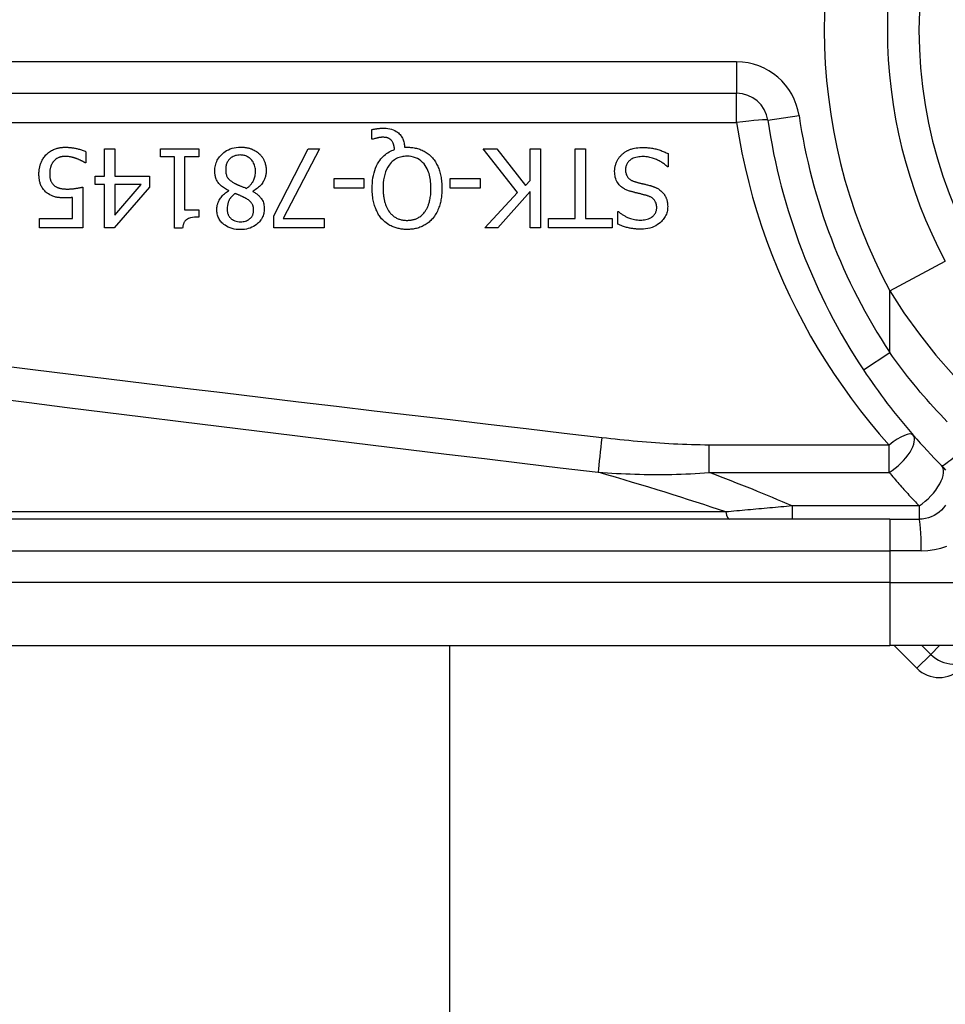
# Model space of a CAD drawing. Header units: inches. Extents: x 3.3 to 80.3, y 4.6 to 43.1.
# Tile 10 of 80: x 3.832 to 4.409, y 16.609 to 17.223. Entities that reach past the tile are written whole.
import ezdxf

# ---------------------------------------------------------------- set-up
doc = ezdxf.new("R2010")
doc.units = ezdxf.units.IN
doc.header["$MEASUREMENT"] = 0
doc.layers.add('Visible Edges(ANSI)', color=7, linetype='Continuous', lineweight=25)
doc.layers.add('Visible Tangent Edges(ANSI)', color=7, linetype='Continuous', lineweight=25)

msp = doc.modelspace()

# ---------------------------------------------------------------- linework, layer by layer
at = {"layer": 'Visible Edges(ANSI)'}
for p, q in [((3.62696, 17.17753), (4.27894, 17.17753)), ((4.0514, 17.14895), (4.0514, 17.1549)), ((4.05228, 17.14895), (4.0514, 17.14895)), ((3.87298, 17.1411), (3.87298, 17.13412)), ((3.88462, 17.14285), (3.89096, 17.14285)), ((3.88462, 17.12594), (3.88462, 17.14285)), ((3.89096, 17.14285), (3.89096, 17.12594)), ((3.91948, 17.13783), (3.91948, 17.14285)), ((3.91948, 17.14285), (3.94349, 17.14285)), ((3.94349, 17.14285), (3.94349, 17.13783)), ((3.99031, 17.10102), (4.0116, 17.14285)), ((4.01862, 17.14285), (3.99613, 17.09942)), ((4.0116, 17.14285), (4.01862, 17.14285)), ((4.07182, 17.14389), (4.07334, 17.14389)), ((4.14233, 17.11561), (4.12076, 17.14285)), ((4.12076, 17.14285), (4.12925, 17.14285)), ((4.12925, 17.14285), (4.14724, 17.11996)), ((4.15011, 17.14285), (4.15665, 17.14285)), ((4.15011, 17.12319), (4.15011, 17.14285)), ((4.15665, 17.14285), (4.15665, 17.09364)), ((4.17814, 17.09946), (4.17814, 17.14285)), ((4.17814, 17.14285), (4.18468, 17.14285)), ((4.18468, 17.14285), (4.18468, 17.09946)), ((3.87298, 17.13412), (3.8725, 17.13412)), ((3.92821, 17.13783), (3.91948, 17.13783)), ((3.92821, 17.09348), (3.92821, 17.13783)), ((3.93455, 17.13783), (3.93455, 17.10485)), ((3.94349, 17.13783), (3.93455, 17.13783)), ((4.23629, 17.1399), (4.23629, 17.13169)), ((4.23629, 17.13169), (4.23581, 17.13169)), ((3.87876, 17.12064), (3.87876, 17.12594)), ((3.87876, 17.12594), (3.88462, 17.12594)), ((3.89096, 17.12594), (3.9127, 17.12594)), ((3.9127, 17.12594), (3.9127, 17.119)), ((4.02775, 17.11833), (4.02775, 17.12431)), ((4.02775, 17.12431), (4.04638, 17.12431)), ((4.04638, 17.12431), (4.04638, 17.11833)), ((4.10022, 17.11833), (4.10022, 17.12431)), ((4.10022, 17.12431), (4.11884, 17.12431)), ((4.11884, 17.12431), (4.11884, 17.11833)), ((4.14724, 17.11996), (4.15011, 17.12319)), ((3.87094, 17.119), (3.87094, 17.09364)), ((3.88462, 17.12064), (3.87876, 17.12064)), ((3.88462, 17.09364), (3.88462, 17.12064)), ((3.9127, 17.119), (3.89069, 17.09364)), ((3.89096, 17.12064), (3.89096, 17.10142)), ((3.89096, 17.10142), (3.90751, 17.12064)), ((3.90751, 17.12064), (3.89096, 17.12064)), ((3.96211, 17.11665), (3.96211, 17.11685)), ((3.97711, 17.11657), (3.97711, 17.11637)), ((4.04638, 17.11833), (4.02775, 17.11833)), ((4.11884, 17.11833), (4.10022, 17.11833)), ((4.12195, 17.09364), (4.14233, 17.11561)), ((4.15011, 17.11625), (4.12993, 17.09364)), ((4.15011, 17.09364), (4.15011, 17.11625)), ((3.8646, 17.09942), (3.8646, 17.11254)), ((3.93455, 17.10485), (3.94349, 17.10485)), ((3.94349, 17.10485), (3.94349, 17.10034)), ((4.20474, 17.09595), (4.20474, 17.10377)), ((4.20474, 17.10377), (4.20522, 17.10377)), ((3.84395, 17.09364), (3.84395, 17.09942)), ((3.84395, 17.09942), (3.8646, 17.09942)), ((3.99031, 17.09364), (3.99031, 17.10102)), ((3.99613, 17.09942), (4.02153, 17.09942)), ((4.02153, 17.09942), (4.02153, 17.09364)), ((4.16163, 17.09364), (4.16163, 17.09946)), ((4.16163, 17.09946), (4.17814, 17.09946)), ((4.18468, 17.09946), (4.2012, 17.09946)), ((4.2012, 17.09946), (4.2012, 17.09364)), ((3.87094, 17.09364), (3.84395, 17.09364)), ((3.89069, 17.09364), (3.88462, 17.09364)), ((3.93332, 17.09348), (3.92821, 17.09348)), ((4.02153, 17.09364), (3.99031, 17.09364)), ((4.12993, 17.09364), (4.12195, 17.09364)), ((4.15665, 17.09364), (4.15011, 17.09364)), ((4.2012, 17.09364), (4.16163, 17.09364)), ((4.37444, 16.91177), (3.72538, 16.91177)), ((4.37444, 16.91177), (4.39287, 16.91177)), ((3.72538, 16.83303), (4.37444, 16.83303)), ((4.09985, 16.83303), (4.09985, 13.78529)), ((4.6117, 16.83303), (4.37444, 16.83303)), ((4.37716, 16.83303), (4.3914, 16.81879))]:
    msp.add_line(p, q, dxfattribs=at)
at = {"layer": 'Visible Edges(ANSI)', "flags": 128}
for points in [[(4.0514, 17.1549), (4.0518, 17.15499), (4.0522, 17.15508), (4.05258, 17.15516), (4.05296, 17.15523), (4.05333, 17.1553), (4.05369, 17.15536), (4.05404, 17.15542), (4.05437, 17.15547), (4.0547, 17.15552), (4.055, 17.15556), (4.0553, 17.15559), (4.05559, 17.15562), (4.05587, 17.15565), (4.05616, 17.15568), (4.05645, 17.15571), (4.05674, 17.15573), (4.05703, 17.15575), (4.05732, 17.15577), (4.05761, 17.15578), (4.0579, 17.15579), (4.05819, 17.1558), (4.05848, 17.15581), (4.05877, 17.15581), (4.05906, 17.15581)], [(4.05906, 17.15581), (4.06023, 17.15578), (4.06139, 17.15567), (4.06254, 17.15547), (4.06366, 17.15518), (4.06476, 17.15479), (4.06576, 17.15432), (4.06663, 17.15381), (4.06737, 17.15329), (4.06799, 17.15278), (4.0685, 17.1523), (4.06895, 17.15181), (4.06937, 17.15131), (4.06975, 17.15078), (4.07009, 17.15022), (4.07041, 17.14965), (4.07069, 17.14905), (4.07093, 17.14843), (4.07115, 17.14781), (4.07133, 17.14717), (4.07148, 17.14652), (4.07161, 17.14587), (4.0717, 17.14521), (4.07177, 17.14455), (4.07182, 17.14389)], [(4.05798, 17.15011), (4.05782, 17.15011), (4.05765, 17.1501), (4.05748, 17.1501), (4.0573, 17.15008), (4.05713, 17.15007), (4.05696, 17.15005), (4.05678, 17.15004), (4.05661, 17.15001), (4.05644, 17.14999), (4.05626, 17.14996), (4.05609, 17.14994), (4.05592, 17.14991), (4.05575, 17.14988), (4.05558, 17.14984), (4.05541, 17.14981), (4.05524, 17.14977), (4.05507, 17.14974), (4.05491, 17.1497), (4.05469, 17.14965), (4.05431, 17.14956), (4.05383, 17.14944), (4.05329, 17.14929), (4.05276, 17.14912), (4.05228, 17.14895)], [(4.06365, 17.14812), (4.06349, 17.14829), (4.06333, 17.14845), (4.06316, 17.1486), (4.06299, 17.14875), (4.06281, 17.14889), (4.06263, 17.14903), (4.06244, 17.14915), (4.06224, 17.14927), (4.06204, 17.14938), (4.06184, 17.14948), (4.06162, 17.14957), (4.0614, 17.14966), (4.06117, 17.14974), (4.06092, 17.14981), (4.06067, 17.14987), (4.06039, 17.14992), (4.0601, 17.14997), (4.0598, 17.15001), (4.0595, 17.15005), (4.05919, 17.15007), (4.05889, 17.15009), (4.05858, 17.1501), (4.05828, 17.15011), (4.05798, 17.15011)], [(4.06552, 17.14249), (4.0655, 17.1427), (4.06548, 17.1429), (4.06546, 17.14311), (4.06543, 17.14332), (4.0654, 17.14352), (4.06537, 17.14373), (4.06534, 17.14393), (4.0653, 17.14414), (4.06526, 17.14434), (4.06522, 17.14454), (4.06517, 17.14475), (4.06513, 17.14495), (4.06508, 17.14515), (4.06502, 17.14535), (4.06496, 17.14555), (4.0649, 17.14575), (4.06483, 17.14596), (4.06474, 17.14622), (4.06462, 17.14651), (4.06448, 17.14683), (4.06431, 17.14717), (4.06411, 17.1475), (4.06389, 17.14782), (4.06365, 17.14812)], [(3.84801, 17.13906), (3.84853, 17.13959), (3.84907, 17.14009), (3.84964, 17.14055), (3.85023, 17.14099), (3.85084, 17.14139), (3.85148, 17.14177), (3.85213, 17.14211), (3.85279, 17.14243), (3.85342, 17.14269), (3.85402, 17.14292), (3.85458, 17.1431), (3.8551, 17.14325), (3.85558, 17.14338), (3.856, 17.14347), (3.85641, 17.14356), (3.85681, 17.14363), (3.85722, 17.14369), (3.85763, 17.14375), (3.85804, 17.14379), (3.85845, 17.14383), (3.85886, 17.14385), (3.85927, 17.14387), (3.85968, 17.14389), (3.8601, 17.14389)], [(3.8601, 17.14389), (3.86062, 17.14388), (3.86114, 17.14387), (3.86166, 17.14385), (3.86219, 17.14382), (3.86271, 17.14378), (3.86322, 17.14373), (3.86374, 17.14368), (3.86426, 17.14361), (3.86477, 17.14354), (3.86529, 17.14346), (3.8658, 17.14337), (3.86632, 17.14327), (3.86683, 17.14316), (3.86734, 17.14304), (3.86787, 17.14291), (3.86841, 17.14277), (3.86897, 17.14262), (3.86953, 17.14245), (3.87011, 17.14226), (3.87068, 17.14206), (3.87126, 17.14185), (3.87184, 17.14162), (3.87241, 17.14137), (3.87298, 17.1411)], [(3.95338, 17.12913), (3.9534, 17.13), (3.95347, 17.13085), (3.95358, 17.1317), (3.95375, 17.13254), (3.95396, 17.13337), (3.95423, 17.13419), (3.95455, 17.13499), (3.95493, 17.13577), (3.95535, 17.13652), (3.95581, 17.13724), (3.95632, 17.13793), (3.95687, 17.13859), (3.95747, 17.13922), (3.95814, 17.13986), (3.95891, 17.14052), (3.95979, 17.14117), (3.96077, 17.14179), (3.96185, 17.14236), (3.96304, 17.14287), (3.96427, 17.14328), (3.96553, 17.14359), (3.96681, 17.14381), (3.96811, 17.14393), (3.96941, 17.14397)], [(3.96941, 17.14397), (3.96985, 17.14396), (3.97029, 17.14395), (3.97073, 17.14393), (3.97116, 17.1439), (3.9716, 17.14387), (3.97204, 17.14382), (3.97247, 17.14376), (3.9729, 17.1437), (3.97333, 17.14362), (3.97376, 17.14354), (3.97419, 17.14344), (3.97461, 17.14333), (3.97503, 17.14322), (3.97545, 17.14309), (3.97587, 17.14295), (3.97629, 17.1428), (3.97679, 17.1426), (3.97736, 17.14235), (3.97798, 17.14205), (3.97865, 17.14168), (3.97933, 17.14125), (3.97999, 17.14079), (3.98062, 17.14028), (3.98121, 17.13974)], [(4.05156, 17.11829), (4.05159, 17.11989), (4.05168, 17.1215), (4.05182, 17.12311), (4.05204, 17.12471), (4.05233, 17.1263), (4.05271, 17.12787), (4.05317, 17.12941), (4.05372, 17.13091), (4.05434, 17.13231), (4.05499, 17.13357), (4.05568, 17.13471), (4.05637, 17.13572), (4.05707, 17.13662), (4.05775, 17.13741), (4.0584, 17.1381), (4.05908, 17.13875), (4.05979, 17.13936), (4.06053, 17.13993), (4.06131, 17.14046), (4.06211, 17.14095), (4.06293, 17.1414), (4.06377, 17.14181), (4.06464, 17.14217), (4.06552, 17.14249)], [(4.07334, 17.14389), (4.07408, 17.14388), (4.07482, 17.14385), (4.07556, 17.1438), (4.0763, 17.14373), (4.07703, 17.14364), (4.07776, 17.14352), (4.07848, 17.14339), (4.0792, 17.14322), (4.07991, 17.14304), (4.08062, 17.14283), (4.08132, 17.14259), (4.08201, 17.14233), (4.0827, 17.14203), (4.08337, 17.14172), (4.08403, 17.14138), (4.08468, 17.14101), (4.08531, 17.14061), (4.08592, 17.14019), (4.08652, 17.13975), (4.0871, 17.13928), (4.08766, 17.13879), (4.08819, 17.13828), (4.08871, 17.13774), (4.08921, 17.13719)], [(4.2073, 17.13926), (4.2076, 17.13953), (4.2079, 17.13979), (4.20821, 17.14004), (4.20852, 17.14029), (4.20884, 17.14052), (4.20917, 17.14075), (4.2095, 17.14097), (4.20983, 17.14118), (4.21017, 17.14138), (4.21051, 17.14158), (4.21086, 17.14177), (4.21122, 17.14195), (4.21158, 17.14212), (4.21194, 17.14228), (4.21231, 17.14244), (4.21268, 17.14259), (4.21313, 17.14275), (4.2137, 17.14294), (4.2144, 17.14313), (4.21524, 17.14331), (4.21622, 17.14347), (4.21736, 17.14361), (4.21866, 17.1437), (4.22014, 17.14373)], [(4.22014, 17.14373), (4.22083, 17.14372), (4.22153, 17.14371), (4.22223, 17.14368), (4.22294, 17.14365), (4.22365, 17.1436), (4.22436, 17.14353), (4.22507, 17.14345), (4.22578, 17.14336), (4.22648, 17.14325), (4.22718, 17.14312), (4.22787, 17.14297), (4.22854, 17.1428), (4.22921, 17.14262), (4.22987, 17.14242), (4.23053, 17.14221), (4.23118, 17.14199), (4.23183, 17.14176), (4.23248, 17.14152), (4.23313, 17.14128), (4.23377, 17.14102), (4.23441, 17.14076), (4.23504, 17.14048), (4.23567, 17.1402), (4.23629, 17.1399)], [(3.84367, 17.12722), (3.84367, 17.12771), (3.84369, 17.1282), (3.84372, 17.12868), (3.84376, 17.12917), (3.84381, 17.12965), (3.84387, 17.13013), (3.84395, 17.13061), (3.84403, 17.13109), (3.84413, 17.13156), (3.84425, 17.13203), (3.84437, 17.1325), (3.84452, 17.13297), (3.84467, 17.13343), (3.84484, 17.13389), (3.84503, 17.13437), (3.84524, 17.13486), (3.84548, 17.13536), (3.84574, 17.13588), (3.84604, 17.1364), (3.84636, 17.13693), (3.84672, 17.13747), (3.84711, 17.138), (3.84754, 17.13853), (3.84801, 17.13906)], [(3.85288, 17.1352), (3.85271, 17.13499), (3.85255, 17.13478), (3.85239, 17.13456), (3.85224, 17.13434), (3.8521, 17.13412), (3.85196, 17.13389), (3.85183, 17.13366), (3.8517, 17.13343), (3.85158, 17.13319), (3.85147, 17.13295), (3.85136, 17.13271), (3.85126, 17.13247), (3.85116, 17.13222), (3.85107, 17.13196), (3.85098, 17.1317), (3.85089, 17.1314), (3.8508, 17.13106), (3.85071, 17.13066), (3.85062, 17.13022), (3.85054, 17.12972), (3.85047, 17.12917), (3.85041, 17.12856), (3.85038, 17.1279), (3.85037, 17.12718)], [(3.85998, 17.13819), (3.85974, 17.13818), (3.8595, 17.13818), (3.85926, 17.13816), (3.85902, 17.13814), (3.85878, 17.13812), (3.85854, 17.13809), (3.85831, 17.13806), (3.85807, 17.13802), (3.85784, 17.13797), (3.85761, 17.13792), (3.85738, 17.13787), (3.85715, 17.13781), (3.85692, 17.13774), (3.85669, 17.13767), (3.85646, 17.1376), (3.85623, 17.13751), (3.856, 17.13742), (3.85567, 17.13729), (3.85527, 17.13709), (3.8548, 17.13683), (3.85429, 17.13649), (3.85379, 17.13609), (3.85332, 17.13566), (3.85288, 17.1352)], [(3.8672, 17.13675), (3.86699, 17.13682), (3.86679, 17.13689), (3.86659, 17.13696), (3.86638, 17.13703), (3.86617, 17.13709), (3.86597, 17.13716), (3.86576, 17.13722), (3.86555, 17.13729), (3.86534, 17.13735), (3.86513, 17.13741), (3.86492, 17.13747), (3.86471, 17.13753), (3.8645, 17.13759), (3.86429, 17.13764), (3.86408, 17.1377), (3.86387, 17.13775), (3.86367, 17.1378), (3.86343, 17.13785), (3.86309, 17.13792), (3.86267, 17.13799), (3.86214, 17.13807), (3.86152, 17.13813), (3.8608, 17.13817), (3.85998, 17.13819)], [(3.8725, 17.13412), (3.87239, 17.1342), (3.87228, 17.13428), (3.87215, 17.13436), (3.87201, 17.13445), (3.87186, 17.13455), (3.87171, 17.13464), (3.87154, 17.13474), (3.87136, 17.13484), (3.87118, 17.13495), (3.87098, 17.13506), (3.87078, 17.13517), (3.87056, 17.13528), (3.87033, 17.1354), (3.8701, 17.13551), (3.86985, 17.13563), (3.8696, 17.13575), (3.86933, 17.13587), (3.86906, 17.136), (3.86877, 17.13612), (3.86847, 17.13625), (3.86817, 17.13637), (3.86786, 17.1365), (3.86753, 17.13662), (3.8672, 17.13675)], [(3.96933, 17.13906), (3.96855, 17.13904), (3.96777, 17.13897), (3.967, 17.13884), (3.96625, 17.13866), (3.96551, 17.13841), (3.96481, 17.1381), (3.96419, 17.13776), (3.96364, 17.13739), (3.96315, 17.13701), (3.96273, 17.13663), (3.96235, 17.13624), (3.96201, 17.13583), (3.96169, 17.1354), (3.96141, 17.13495), (3.96116, 17.13448), (3.96093, 17.13399), (3.96074, 17.13349), (3.96057, 17.13297), (3.96044, 17.13245), (3.96033, 17.13192), (3.96025, 17.13139), (3.9602, 17.13085), (3.96017, 17.13031), (3.96016, 17.12977)], [(3.97878, 17.12877), (3.97876, 17.12956), (3.97869, 17.13034), (3.97858, 17.13112), (3.97841, 17.13188), (3.97819, 17.13263), (3.9779, 17.13337), (3.97758, 17.13406), (3.97721, 17.13469), (3.97683, 17.13526), (3.97643, 17.13577), (3.97602, 17.13623), (3.9756, 17.13664), (3.97517, 17.13703), (3.97472, 17.13738), (3.97425, 17.1377), (3.97376, 17.13799), (3.97325, 17.13825), (3.97271, 17.13847), (3.97217, 17.13866), (3.97161, 17.13881), (3.97105, 17.13892), (3.97048, 17.139), (3.96991, 17.13905), (3.96933, 17.13906)], [(3.98121, 17.13974), (3.98151, 17.13945), (3.98179, 17.13915), (3.98207, 17.13884), (3.98233, 17.13853), (3.98258, 17.13821), (3.98283, 17.13788), (3.98306, 17.13754), (3.98328, 17.1372), (3.98349, 17.13685), (3.98369, 17.13649), (3.98388, 17.13612), (3.98406, 17.13575), (3.98423, 17.13537), (3.98439, 17.13496), (3.98456, 17.13452), (3.98472, 17.13403), (3.98488, 17.13351), (3.98502, 17.13294), (3.98515, 17.13234), (3.98526, 17.13173), (3.98534, 17.13111), (3.9854, 17.1305), (3.98543, 17.12988), (3.98544, 17.12925)], [(4.0733, 17.13831), (4.07246, 17.13829), (4.07162, 17.13822), (4.07079, 17.13812), (4.06997, 17.13796), (4.06917, 17.13776), (4.06837, 17.13751), (4.06759, 17.1372), (4.06683, 17.13685), (4.0661, 17.13644), (4.06541, 17.13599), (4.06475, 17.1355), (4.06411, 17.13496), (4.0635, 17.13436), (4.06281, 17.13362), (4.06208, 17.13267), (4.06132, 17.13151), (4.06058, 17.1301), (4.05992, 17.12851), (4.0594, 17.12686), (4.059, 17.12518), (4.05872, 17.12347), (4.05852, 17.12175), (4.05842, 17.12001), (4.05838, 17.11829)], [(4.08825, 17.11829), (4.08824, 17.1193), (4.08821, 17.12033), (4.08814, 17.12136), (4.08805, 17.12239), (4.08793, 17.12342), (4.08777, 17.12444), (4.08757, 17.12546), (4.08734, 17.12646), (4.08706, 17.12745), (4.08674, 17.12841), (4.08637, 17.12939), (4.0859, 17.1304), (4.08535, 17.13143), (4.08469, 17.13246), (4.08391, 17.13349), (4.08301, 17.13447), (4.08202, 17.13537), (4.08095, 17.13616), (4.0798, 17.13683), (4.07858, 17.13738), (4.0773, 17.1378), (4.07598, 17.13809), (4.07465, 17.13825), (4.0733, 17.13831)], [(4.08921, 17.13719), (4.08971, 17.13659), (4.09017, 17.13598), (4.09062, 17.13535), (4.09104, 17.13471), (4.09143, 17.13405), (4.0918, 17.13337), (4.09215, 17.13269), (4.09248, 17.13199), (4.09278, 17.13128), (4.09306, 17.13056), (4.09333, 17.12982), (4.09358, 17.12907), (4.09381, 17.1283), (4.09402, 17.1275), (4.09421, 17.12668), (4.09439, 17.12585), (4.09455, 17.12498), (4.09468, 17.1241), (4.0948, 17.12319), (4.0949, 17.12226), (4.09497, 17.12131), (4.09503, 17.12033), (4.09506, 17.11932), (4.09507, 17.11829)], [(4.20283, 17.12881), (4.20284, 17.1293), (4.20286, 17.12979), (4.20291, 17.13028), (4.20296, 17.13076), (4.20304, 17.13124), (4.20313, 17.13171), (4.20323, 17.13218), (4.20336, 17.13265), (4.20349, 17.13312), (4.20365, 17.13358), (4.20382, 17.13404), (4.204, 17.1345), (4.2042, 17.13495), (4.20441, 17.13539), (4.20463, 17.13582), (4.20487, 17.13624), (4.20512, 17.13665), (4.20539, 17.13706), (4.20567, 17.13746), (4.20597, 17.13784), (4.20628, 17.13821), (4.20661, 17.13858), (4.20694, 17.13893), (4.2073, 17.13926)], [(4.22062, 17.13807), (4.21972, 17.13805), (4.21882, 17.138), (4.21792, 17.13791), (4.21702, 17.13777), (4.21614, 17.13758), (4.21528, 17.13733), (4.21448, 17.13703), (4.21378, 17.1367), (4.21318, 17.13636), (4.21267, 17.136), (4.21223, 17.13566), (4.21186, 17.13531), (4.21151, 17.13495), (4.21118, 17.13456), (4.21089, 17.13416), (4.21062, 17.13374), (4.21039, 17.13329), (4.21018, 17.13282), (4.21001, 17.13235), (4.20988, 17.13186), (4.20978, 17.13137), (4.2097, 17.13086), (4.20966, 17.13036), (4.20965, 17.12985)], [(4.23581, 17.13169), (4.23534, 17.13212), (4.23486, 17.13253), (4.23437, 17.13294), (4.23387, 17.13333), (4.23336, 17.1337), (4.23284, 17.13406), (4.23232, 17.13441), (4.23178, 17.13474), (4.23124, 17.13506), (4.23068, 17.13536), (4.23012, 17.13565), (4.22955, 17.13593), (4.22897, 17.13619), (4.22837, 17.13644), (4.22775, 17.13668), (4.22709, 17.13692), (4.22639, 17.13715), (4.22565, 17.13736), (4.22488, 17.13756), (4.22408, 17.13773), (4.22325, 17.13787), (4.2224, 17.13798), (4.22152, 17.13804), (4.22062, 17.13807)], [(3.96211, 17.11685), (3.96142, 17.11718), (3.96073, 17.11754), (3.96005, 17.11792), (3.95939, 17.11833), (3.95875, 17.11876), (3.95812, 17.11922), (3.95752, 17.11971), (3.95695, 17.12022), (3.95641, 17.12076), (3.95591, 17.12132), (3.95548, 17.12186), (3.95511, 17.12241), (3.95479, 17.12295), (3.95451, 17.12349), (3.95427, 17.12403), (3.95407, 17.12458), (3.9539, 17.12513), (3.95375, 17.12569), (3.95363, 17.12625), (3.95354, 17.12682), (3.95346, 17.1274), (3.95342, 17.12798), (3.95339, 17.12855), (3.95338, 17.12913)], [(3.96016, 17.12977), (3.96017, 17.12924), (3.9602, 17.12871), (3.96025, 17.12817), (3.96033, 17.12764), (3.96044, 17.12712), (3.96058, 17.12661), (3.96075, 17.12611), (3.96095, 17.12565), (3.96117, 17.12525), (3.9614, 17.12488), (3.96164, 17.12455), (3.9619, 17.12425), (3.96216, 17.12397), (3.96244, 17.1237), (3.96274, 17.12344), (3.96305, 17.12318), (3.96338, 17.12293), (3.96372, 17.12268), (3.96407, 17.12244), (3.96443, 17.1222), (3.9648, 17.12197), (3.96518, 17.12175), (3.96556, 17.12153), (3.96594, 17.12132)], [(3.97316, 17.11825), (3.97351, 17.11849), (3.97386, 17.11874), (3.9742, 17.119), (3.97453, 17.11928), (3.97485, 17.11956), (3.97515, 17.11985), (3.97545, 17.12015), (3.97574, 17.12046), (3.97602, 17.12079), (3.97629, 17.12112), (3.97654, 17.12146), (3.97679, 17.12182), (3.97703, 17.1222), (3.97728, 17.12263), (3.97753, 17.1231), (3.97777, 17.12361), (3.97799, 17.12417), (3.9782, 17.12478), (3.97838, 17.12543), (3.97853, 17.12609), (3.97864, 17.12675), (3.97872, 17.12742), (3.97877, 17.1281), (3.97878, 17.12877)], [(3.98544, 17.12925), (3.98543, 17.12872), (3.9854, 17.12818), (3.98535, 17.12765), (3.98528, 17.12713), (3.98519, 17.12661), (3.98508, 17.12609), (3.98495, 17.12558), (3.9848, 17.12507), (3.98463, 17.12456), (3.98443, 17.12406), (3.98421, 17.12356), (3.98395, 17.12302), (3.98364, 17.12246), (3.98329, 17.12188), (3.98288, 17.12128), (3.98242, 17.12068), (3.98189, 17.12007), (3.98131, 17.11947), (3.98068, 17.11889), (3.98001, 17.11835), (3.97932, 17.11786), (3.97861, 17.11739), (3.97787, 17.11697), (3.97711, 17.11657)], [(4.2126, 17.11641), (4.21208, 17.11658), (4.21155, 17.11676), (4.21103, 17.11696), (4.21052, 17.11717), (4.21001, 17.11739), (4.20951, 17.11763), (4.20902, 17.11789), (4.20853, 17.11816), (4.20806, 17.11846), (4.20761, 17.11877), (4.20717, 17.1191), (4.20671, 17.11947), (4.20623, 17.11991), (4.20573, 17.12043), (4.20523, 17.12104), (4.20474, 17.12173), (4.20427, 17.12252), (4.20387, 17.12336), (4.20354, 17.12422), (4.20327, 17.12512), (4.20307, 17.12603), (4.20293, 17.12695), (4.20286, 17.12788), (4.20283, 17.12881)], [(4.20965, 17.12985), (4.20967, 17.12923), (4.20972, 17.12862), (4.20981, 17.12801), (4.20995, 17.12741), (4.21013, 17.12682), (4.21037, 17.12626), (4.21062, 17.12577), (4.21089, 17.12535), (4.21117, 17.12499), (4.21143, 17.12469), (4.21168, 17.12444), (4.21194, 17.1242), (4.21222, 17.12398), (4.2125, 17.12377), (4.21279, 17.12358), (4.21309, 17.1234), (4.2134, 17.12323), (4.21372, 17.12307), (4.21404, 17.12292), (4.21437, 17.12278), (4.2147, 17.12265), (4.21504, 17.12253), (4.21537, 17.12242), (4.21571, 17.12231)], [(3.84873, 17.11533), (3.84823, 17.11573), (3.84775, 17.11615), (3.8473, 17.1166), (3.84687, 17.11706), (3.84647, 17.11755), (3.84609, 17.11805), (3.84574, 17.11858), (3.84541, 17.11913), (3.84512, 17.11968), (3.84487, 17.12021), (3.84466, 17.12074), (3.84447, 17.12125), (3.84432, 17.12176), (3.84419, 17.12225), (3.84408, 17.12274), (3.84399, 17.12322), (3.8439, 17.12372), (3.84384, 17.12422), (3.84378, 17.12472), (3.84374, 17.12522), (3.84371, 17.12572), (3.84368, 17.12622), (3.84367, 17.12672), (3.84367, 17.12722)], [(3.85037, 17.12718), (3.85037, 17.1269), (3.85037, 17.12663), (3.85038, 17.12635), (3.8504, 17.12608), (3.85042, 17.1258), (3.85045, 17.12553), (3.85048, 17.12526), (3.85051, 17.125), (3.85055, 17.12473), (3.8506, 17.12447), (3.85066, 17.12422), (3.85072, 17.12396), (3.85078, 17.12372), (3.85086, 17.12347), (3.85094, 17.12323), (3.85103, 17.123), (3.85113, 17.12276), (3.85128, 17.12245), (3.85147, 17.12208), (3.85172, 17.12168), (3.85203, 17.12125), (3.85238, 17.12083), (3.85275, 17.12044), (3.85316, 17.12008)], [(4.21571, 17.12231), (4.21608, 17.12221), (4.21643, 17.12212), (4.21676, 17.12203), (4.21707, 17.12194), (4.21737, 17.12186), (4.21766, 17.12179), (4.21794, 17.12172), (4.21822, 17.12165), (4.2185, 17.12158), (4.21878, 17.12151), (4.21907, 17.12144), (4.21936, 17.12137), (4.21967, 17.1213), (4.21998, 17.12122), (4.22032, 17.12114), (4.22068, 17.12105), (4.22106, 17.12096), (4.22146, 17.12086), (4.2219, 17.12076), (4.22236, 17.12064), (4.22286, 17.12052), (4.2234, 17.12038), (4.22398, 17.12024), (4.22461, 17.12008)], [(3.85316, 17.12008), (3.85341, 17.11987), (3.85367, 17.11967), (3.85394, 17.11948), (3.85421, 17.11931), (3.8545, 17.11914), (3.85479, 17.11899), (3.85508, 17.11885), (3.85539, 17.11872), (3.8557, 17.11861), (3.85602, 17.1185), (3.85635, 17.1184), (3.85669, 17.11831), (3.85704, 17.11822), (3.85739, 17.11815), (3.85776, 17.11808), (3.85813, 17.11802), (3.8585, 17.11797), (3.85888, 17.11793), (3.85926, 17.11789), (3.85965, 17.11786), (3.86004, 17.11784), (3.86043, 17.11782), (3.86082, 17.11781), (3.86121, 17.11781)], [(3.86121, 17.11781), (3.86165, 17.11781), (3.86209, 17.11782), (3.86253, 17.11783), (3.86297, 17.11785), (3.86341, 17.11788), (3.86385, 17.11791), (3.86429, 17.11794), (3.86473, 17.11798), (3.86517, 17.11803), (3.86561, 17.11808), (3.86606, 17.11814), (3.86651, 17.1182), (3.86695, 17.11827), (3.8674, 17.11834), (3.86783, 17.11841), (3.86825, 17.11848), (3.86866, 17.11855), (3.86906, 17.11863), (3.86944, 17.1187), (3.86979, 17.11877), (3.87012, 17.11883), (3.87043, 17.11889), (3.8707, 17.11895), (3.87094, 17.119)], [(3.95461, 17.10505), (3.95462, 17.1055), (3.95465, 17.10595), (3.95469, 17.10639), (3.95476, 17.10684), (3.95484, 17.10728), (3.95493, 17.10771), (3.95504, 17.10815), (3.95517, 17.10858), (3.95532, 17.109), (3.95548, 17.10943), (3.95566, 17.10987), (3.95588, 17.11036), (3.95615, 17.11089), (3.95646, 17.11145), (3.95683, 17.11204), (3.95725, 17.11263), (3.95772, 17.11323), (3.95825, 17.11383), (3.95882, 17.11439), (3.95943, 17.11492), (3.96006, 17.1154), (3.96072, 17.11585), (3.9614, 17.11627), (3.96211, 17.11665)], [(3.96594, 17.12132), (3.9661, 17.12123), (3.96626, 17.12114), (3.96642, 17.12106), (3.96659, 17.12097), (3.96677, 17.12089), (3.96695, 17.1208), (3.96715, 17.12071), (3.96735, 17.12062), (3.96757, 17.12052), (3.9678, 17.12042), (3.96805, 17.12032), (3.96831, 17.12021), (3.96859, 17.12009), (3.96889, 17.11997), (3.9692, 17.11984), (3.96954, 17.11971), (3.9699, 17.11956), (3.97029, 17.11941), (3.9707, 17.11924), (3.97113, 17.11907), (3.97159, 17.11888), (3.97209, 17.11868), (3.97261, 17.11847), (3.97316, 17.11825)], [(3.97711, 17.11637), (3.97752, 17.11613), (3.97793, 17.11587), (3.97834, 17.11561), (3.97874, 17.11533), (3.97914, 17.11505), (3.97953, 17.11475), (3.97992, 17.11445), (3.98029, 17.11414), (3.98066, 17.11381), (3.98101, 17.11348), (3.98135, 17.11313), (3.98168, 17.11278), (3.98199, 17.11241), (3.98229, 17.11203), (3.98259, 17.1116), (3.98289, 17.11112), (3.98318, 17.11058), (3.98345, 17.10996), (3.9837, 17.10927), (3.98391, 17.10853), (3.98406, 17.10778), (3.98417, 17.10702), (3.98423, 17.10625), (3.98425, 17.10548)], [(4.05747, 17.0993), (4.057, 17.09986), (4.05657, 17.10043), (4.05615, 17.10101), (4.05575, 17.10161), (4.05538, 17.10223), (4.05502, 17.10285), (4.05469, 17.10349), (4.05438, 17.10413), (4.05408, 17.10479), (4.0538, 17.10545), (4.05354, 17.10613), (4.05329, 17.10683), (4.05305, 17.10756), (4.05282, 17.10833), (4.05261, 17.10914), (4.05241, 17.10998), (4.05222, 17.11087), (4.05206, 17.11179), (4.05191, 17.11276), (4.05179, 17.11377), (4.05169, 17.11483), (4.05162, 17.11593), (4.05158, 17.11709), (4.05156, 17.11829)], [(4.05838, 17.11829), (4.05839, 17.11774), (4.0584, 17.11718), (4.05841, 17.11663), (4.05844, 17.11607), (4.05847, 17.11552), (4.05851, 17.11496), (4.05857, 17.11441), (4.05862, 17.11385), (4.05869, 17.1133), (4.05877, 17.11275), (4.05886, 17.1122), (4.05896, 17.11166), (4.05907, 17.11111), (4.05919, 17.11057), (4.05932, 17.11004), (4.05947, 17.10951), (4.05965, 17.10891), (4.05987, 17.10824), (4.06014, 17.1075), (4.06046, 17.10671), (4.06085, 17.10589), (4.0613, 17.10505), (4.06182, 17.1042), (4.06241, 17.10337)], [(4.08423, 17.10337), (4.08453, 17.10377), (4.08481, 17.10419), (4.08508, 17.10461), (4.08534, 17.10504), (4.08558, 17.10548), (4.08581, 17.10593), (4.08603, 17.10638), (4.08623, 17.10684), (4.08643, 17.1073), (4.08661, 17.10777), (4.08677, 17.10825), (4.08694, 17.10874), (4.0871, 17.10927), (4.08726, 17.10984), (4.08741, 17.11046), (4.08756, 17.11112), (4.08771, 17.11183), (4.08784, 17.11259), (4.08795, 17.11341), (4.08806, 17.11427), (4.08814, 17.11519), (4.0882, 17.11617), (4.08824, 17.1172), (4.08825, 17.11829)], [(4.09507, 17.11829), (4.09507, 17.11749), (4.09505, 17.11669), (4.09501, 17.11588), (4.09496, 17.11508), (4.0949, 17.11427), (4.09482, 17.11347), (4.09472, 17.11267), (4.0946, 17.11187), (4.09447, 17.11108), (4.09431, 17.11029), (4.09414, 17.1095), (4.09394, 17.10873), (4.09372, 17.10796), (4.09348, 17.1072), (4.09322, 17.10643), (4.09292, 17.10564), (4.09258, 17.10485), (4.09222, 17.10405), (4.09181, 17.10324), (4.09137, 17.10244), (4.09088, 17.10164), (4.09036, 17.10085), (4.08979, 17.10007), (4.08917, 17.0993)], [(4.22269, 17.11382), (4.22223, 17.11394), (4.22178, 17.11406), (4.22133, 17.11418), (4.22088, 17.11429), (4.22044, 17.1144), (4.21999, 17.11451), (4.21956, 17.11462), (4.21912, 17.11473), (4.21869, 17.11483), (4.21826, 17.11494), (4.21783, 17.11504), (4.21741, 17.11514), (4.21699, 17.11525), (4.21657, 17.11535), (4.21616, 17.11545), (4.21575, 17.11555), (4.21534, 17.11566), (4.21494, 17.11576), (4.21454, 17.11587), (4.21415, 17.11597), (4.21376, 17.11608), (4.21337, 17.11619), (4.21298, 17.1163), (4.2126, 17.11641)], [(4.22461, 17.12008), (4.22489, 17.12), (4.22518, 17.11992), (4.22547, 17.11984), (4.22575, 17.11975), (4.22604, 17.11966), (4.22632, 17.11956), (4.22661, 17.11947), (4.22689, 17.11937), (4.22717, 17.11926), (4.22745, 17.11915), (4.22773, 17.11904), (4.22801, 17.11893), (4.22828, 17.11881), (4.22855, 17.11868), (4.22882, 17.11856), (4.22909, 17.11843), (4.22937, 17.11828), (4.22972, 17.11809), (4.23013, 17.11785), (4.23059, 17.11756), (4.23109, 17.1172), (4.23162, 17.11678), (4.23217, 17.11629), (4.23274, 17.11573)], [(4.23274, 17.11573), (4.23294, 17.11551), (4.23314, 17.11528), (4.23332, 17.11505), (4.2335, 17.11482), (4.23368, 17.11458), (4.23385, 17.11433), (4.23401, 17.11409), (4.23416, 17.11383), (4.23431, 17.11358), (4.23445, 17.11332), (4.23459, 17.11306), (4.23472, 17.11279), (4.23484, 17.11252), (4.23496, 17.11224), (4.23507, 17.11197), (4.23518, 17.11166), (4.23531, 17.11129), (4.23544, 17.11086), (4.23556, 17.11036), (4.23568, 17.1098), (4.23578, 17.10917), (4.23586, 17.10847), (4.23591, 17.10769), (4.23593, 17.10684)], [(3.86014, 17.11226), (3.85978, 17.11227), (3.85942, 17.11227), (3.85905, 17.11228), (3.85869, 17.11229), (3.85832, 17.1123), (3.85795, 17.11232), (3.85757, 17.11234), (3.8572, 17.11237), (3.85683, 17.1124), (3.85646, 17.11244), (3.85608, 17.11248), (3.85572, 17.11252), (3.85535, 17.11258), (3.85498, 17.11263), (3.85462, 17.1127), (3.85427, 17.11277), (3.85392, 17.11284), (3.85354, 17.11293), (3.853, 17.11308), (3.85228, 17.11333), (3.85142, 17.11369), (3.85048, 17.11417), (3.84959, 17.11472), (3.84873, 17.11533)], [(3.8646, 17.11254), (3.86445, 17.11252), (3.86429, 17.1125), (3.86413, 17.11248), (3.86397, 17.11247), (3.86382, 17.11245), (3.86366, 17.11243), (3.8635, 17.11242), (3.86334, 17.1124), (3.86319, 17.11239), (3.86303, 17.11237), (3.86287, 17.11236), (3.86271, 17.11235), (3.86256, 17.11234), (3.86239, 17.11233), (3.86222, 17.11232), (3.86202, 17.11231), (3.86182, 17.1123), (3.8616, 17.11229), (3.86137, 17.11229), (3.86114, 17.11228), (3.86089, 17.11227), (3.86064, 17.11227), (3.86039, 17.11226), (3.86014, 17.11226)], [(3.96598, 17.11498), (3.96575, 17.1148), (3.96553, 17.11462), (3.96531, 17.11444), (3.96508, 17.11425), (3.96487, 17.11406), (3.96465, 17.11386), (3.96444, 17.11366), (3.96423, 17.11346), (3.96403, 17.11325), (3.96383, 17.11303), (3.96363, 17.11282), (3.96344, 17.1126), (3.96326, 17.11237), (3.96309, 17.11214), (3.96292, 17.11191), (3.96276, 17.11167), (3.9626, 17.11143), (3.96239, 17.11105), (3.9621, 17.11047), (3.96179, 17.10967), (3.96149, 17.10866), (3.96125, 17.1075), (3.96112, 17.10632), (3.96107, 17.10513)], [(3.97292, 17.11191), (3.97278, 17.11198), (3.97262, 17.11207), (3.97244, 17.11216), (3.97224, 17.11227), (3.97203, 17.11238), (3.97179, 17.1125), (3.97154, 17.11263), (3.97128, 17.11276), (3.97101, 17.11289), (3.97072, 17.11303), (3.97042, 17.11317), (3.97011, 17.11332), (3.96979, 17.11346), (3.96946, 17.11361), (3.96913, 17.11376), (3.96879, 17.1139), (3.96844, 17.11405), (3.96809, 17.11419), (3.96774, 17.11434), (3.96739, 17.11447), (3.96704, 17.11461), (3.96668, 17.11474), (3.96633, 17.11486), (3.96598, 17.11498)], [(3.97762, 17.10473), (3.97762, 17.10499), (3.97761, 17.10525), (3.97759, 17.10551), (3.97757, 17.10577), (3.97753, 17.10603), (3.97749, 17.10629), (3.97744, 17.10654), (3.97738, 17.1068), (3.97731, 17.10705), (3.97723, 17.1073), (3.97714, 17.10754), (3.97704, 17.10779), (3.97691, 17.10807), (3.97675, 17.10838), (3.97654, 17.10871), (3.97629, 17.10908), (3.97598, 17.10946), (3.97561, 17.10987), (3.97521, 17.11026), (3.97478, 17.11063), (3.97434, 17.11098), (3.97388, 17.11131), (3.9734, 17.11162), (3.97292, 17.11191)], [(4.22911, 17.10616), (4.2291, 17.10676), (4.22905, 17.10735), (4.22896, 17.10794), (4.22883, 17.10852), (4.22865, 17.10909), (4.22843, 17.10964), (4.22818, 17.11012), (4.22791, 17.11055), (4.22764, 17.11091), (4.22736, 17.11123), (4.22709, 17.11151), (4.2268, 17.11177), (4.22651, 17.11202), (4.2262, 17.11224), (4.22588, 17.11246), (4.22555, 17.11266), (4.22522, 17.11285), (4.22487, 17.11302), (4.22452, 17.11318), (4.22416, 17.11333), (4.2238, 17.11347), (4.22343, 17.1136), (4.22306, 17.11371), (4.22269, 17.11382)], [(3.96941, 17.09252), (3.96808, 17.09256), (3.96675, 17.09267), (3.96544, 17.09287), (3.96414, 17.09317), (3.96288, 17.09357), (3.96168, 17.09407), (3.96064, 17.09462), (3.95975, 17.09518), (3.959, 17.09575), (3.95837, 17.09629), (3.95786, 17.09679), (3.95738, 17.09731), (3.95694, 17.09785), (3.95653, 17.09841), (3.95616, 17.099), (3.95583, 17.09961), (3.95554, 17.10024), (3.95528, 17.1009), (3.95507, 17.10157), (3.9549, 17.10225), (3.95477, 17.10294), (3.95468, 17.10364), (3.95463, 17.10434), (3.95461, 17.10505)], [(3.96107, 17.10513), (3.96108, 17.10473), (3.96111, 17.10434), (3.96115, 17.10395), (3.96121, 17.10356), (3.96129, 17.10318), (3.96138, 17.1028), (3.9615, 17.10243), (3.96164, 17.10206), (3.9618, 17.10169), (3.96198, 17.10134), (3.96217, 17.10101), (3.96239, 17.10068), (3.96262, 17.10036), (3.96286, 17.10006), (3.96313, 17.09977), (3.96343, 17.09947), (3.96383, 17.09911), (3.96437, 17.09872), (3.96504, 17.09833), (3.96585, 17.09797), (3.96672, 17.0977), (3.96762, 17.09752), (3.96853, 17.09742), (3.96945, 17.09739)], [(3.98425, 17.10548), (3.98423, 17.10474), (3.98417, 17.104), (3.98407, 17.10327), (3.98392, 17.10254), (3.98373, 17.10183), (3.9835, 17.10112), (3.98321, 17.10043), (3.98289, 17.09976), (3.98252, 17.09912), (3.98211, 17.0985), (3.98166, 17.09791), (3.98118, 17.09734), (3.98066, 17.0968), (3.98006, 17.09623), (3.97936, 17.09565), (3.97854, 17.09506), (3.97762, 17.09449), (3.97658, 17.09396), (3.97545, 17.0935), (3.97428, 17.09313), (3.97308, 17.09286), (3.97187, 17.09267), (3.97064, 17.09256), (3.96941, 17.09252)], [(3.96945, 17.09739), (3.97021, 17.09741), (3.97097, 17.09748), (3.97172, 17.09761), (3.97245, 17.0978), (3.97317, 17.09805), (3.97384, 17.09835), (3.97441, 17.09868), (3.9749, 17.09901), (3.97531, 17.09934), (3.97564, 17.09964), (3.97592, 17.09993), (3.97618, 17.10024), (3.97642, 17.10055), (3.97664, 17.10089), (3.97683, 17.10123), (3.97701, 17.10159), (3.97716, 17.10197), (3.97729, 17.10235), (3.9774, 17.10273), (3.97748, 17.10313), (3.97755, 17.10352), (3.97759, 17.10392), (3.97762, 17.10432), (3.97762, 17.10473)], [(4.06241, 17.10337), (4.06273, 17.10296), (4.06307, 17.10257), (4.06342, 17.10219), (4.06379, 17.10183), (4.06416, 17.10148), (4.06456, 17.10114), (4.06496, 17.10083), (4.06538, 17.10053), (4.06582, 17.10024), (4.06627, 17.09998), (4.06673, 17.09973), (4.0672, 17.0995), (4.06768, 17.0993), (4.06817, 17.09911), (4.06866, 17.09894), (4.06916, 17.09879), (4.06967, 17.09867), (4.07018, 17.09856), (4.0707, 17.09846), (4.07121, 17.09839), (4.07173, 17.09834), (4.07225, 17.0983), (4.07277, 17.09827), (4.0733, 17.09827)], [(4.0733, 17.09827), (4.07374, 17.09827), (4.07418, 17.09829), (4.07462, 17.09831), (4.07506, 17.09835), (4.0755, 17.0984), (4.07594, 17.09845), (4.07637, 17.09853), (4.07681, 17.09861), (4.07724, 17.09871), (4.07766, 17.09882), (4.07808, 17.09895), (4.0785, 17.09909), (4.07891, 17.09924), (4.07933, 17.09942), (4.07978, 17.09963), (4.08026, 17.09988), (4.08076, 17.10017), (4.08128, 17.10052), (4.08182, 17.10092), (4.08235, 17.10136), (4.08286, 17.10183), (4.08334, 17.10232), (4.08379, 17.10283), (4.08423, 17.10337)], [(4.20522, 17.10377), (4.20559, 17.10345), (4.20596, 17.10314), (4.20634, 17.10284), (4.20673, 17.10255), (4.20713, 17.10226), (4.20753, 17.10199), (4.20794, 17.10173), (4.20836, 17.10148), (4.20879, 17.10123), (4.20922, 17.101), (4.20965, 17.10077), (4.21008, 17.10056), (4.21052, 17.10035), (4.21097, 17.10014), (4.21146, 17.09993), (4.21204, 17.09969), (4.21271, 17.09945), (4.21347, 17.09921), (4.2143, 17.09898), (4.21521, 17.09878), (4.21613, 17.09863), (4.21707, 17.09851), (4.218, 17.09845), (4.21894, 17.09843)], [(4.21894, 17.09843), (4.2198, 17.09844), (4.22065, 17.09851), (4.2215, 17.09861), (4.22233, 17.09877), (4.22316, 17.09899), (4.22396, 17.09926), (4.22471, 17.09959), (4.22537, 17.09994), (4.22593, 17.10029), (4.22642, 17.10065), (4.22682, 17.10099), (4.22716, 17.10131), (4.22747, 17.10164), (4.22775, 17.10198), (4.22801, 17.10234), (4.22824, 17.10272), (4.22845, 17.10311), (4.22863, 17.10352), (4.22878, 17.10395), (4.2289, 17.10438), (4.229, 17.10482), (4.22906, 17.10526), (4.2291, 17.10571), (4.22911, 17.10616)], [(4.23593, 17.10684), (4.23591, 17.10604), (4.23584, 17.10524), (4.23573, 17.10445), (4.23557, 17.10368), (4.23537, 17.10291), (4.23511, 17.10215), (4.2348, 17.10141), (4.23444, 17.10069), (4.23404, 17.1), (4.23359, 17.09934), (4.23311, 17.09871), (4.23259, 17.0981), (4.23202, 17.09751), (4.23136, 17.09689), (4.23057, 17.09624), (4.22967, 17.09559), (4.22863, 17.09496), (4.22745, 17.09436), (4.22617, 17.09385), (4.22486, 17.09344), (4.22351, 17.09313), (4.22214, 17.09292), (4.22076, 17.0928), (4.21938, 17.09276)], [(3.94349, 17.10034), (3.94211, 17.10031), (3.94075, 17.10022), (3.93943, 17.10004), (3.93819, 17.09978), (3.93707, 17.09941), (3.93624, 17.09903), (3.9357, 17.09868), (3.93538, 17.09844), (3.93513, 17.0982), (3.9349, 17.09795), (3.93468, 17.09769), (3.93449, 17.09741), (3.93431, 17.09712), (3.93415, 17.09681), (3.934, 17.0965), (3.93387, 17.09618), (3.93376, 17.09585), (3.93366, 17.09552), (3.93358, 17.09519), (3.9335, 17.09485), (3.93344, 17.09451), (3.93339, 17.09417), (3.93335, 17.09382), (3.93332, 17.09348)], [(4.07334, 17.0926), (4.0727, 17.09261), (4.07207, 17.09263), (4.07143, 17.09267), (4.0708, 17.09272), (4.07018, 17.09279), (4.06955, 17.09287), (4.06893, 17.09297), (4.06831, 17.09309), (4.0677, 17.09323), (4.06709, 17.09338), (4.06648, 17.09355), (4.06588, 17.09375), (4.06528, 17.09396), (4.06469, 17.09419), (4.06407, 17.09445), (4.0634, 17.09477), (4.06267, 17.09515), (4.06191, 17.09558), (4.06112, 17.09608), (4.06033, 17.09665), (4.05956, 17.09726), (4.05883, 17.0979), (4.05813, 17.09858), (4.05747, 17.0993)], [(4.08917, 17.0993), (4.08868, 17.09875), (4.08817, 17.09823), (4.08764, 17.09772), (4.08709, 17.09724), (4.08653, 17.09678), (4.08595, 17.09635), (4.08535, 17.09593), (4.08473, 17.09554), (4.08409, 17.09517), (4.08344, 17.09483), (4.08277, 17.09451), (4.08209, 17.09421), (4.0814, 17.09395), (4.0807, 17.0937), (4.07999, 17.09349), (4.07927, 17.09329), (4.07854, 17.09312), (4.0778, 17.09298), (4.07707, 17.09286), (4.07632, 17.09277), (4.07558, 17.09269), (4.07483, 17.09264), (4.07409, 17.09261), (4.07334, 17.0926)], [(4.21938, 17.09276), (4.21881, 17.09277), (4.21824, 17.09278), (4.21768, 17.0928), (4.21711, 17.09283), (4.21654, 17.09286), (4.21598, 17.09291), (4.21541, 17.09296), (4.21485, 17.09302), (4.21429, 17.09309), (4.21372, 17.09318), (4.21316, 17.09327), (4.2126, 17.09337), (4.21205, 17.09348), (4.21149, 17.0936), (4.21092, 17.09373), (4.21032, 17.09388), (4.20969, 17.09406), (4.20903, 17.09425), (4.20836, 17.09447), (4.20766, 17.09471), (4.20695, 17.09498), (4.20623, 17.09527), (4.20549, 17.0956), (4.20474, 17.09595)], [(4.35803, 17.00504), (4.35981, 17.00237), (4.36162, 16.99971), (4.36346, 16.99706), (4.36531, 16.99443), (4.36719, 16.99181), (4.36909, 16.98921), (4.37101, 16.98662), (4.37296, 16.98405), (4.37492, 16.9815), (4.37691, 16.97896), (4.37892, 16.97644), (4.38095, 16.97394), (4.38299, 16.97145), (4.38506, 16.96898), (4.38715, 16.96654), (4.38926, 16.96411), (4.39139, 16.96169), (4.39354, 16.9593), (4.3957, 16.95693), (4.39788, 16.95458), (4.40008, 16.95225), (4.4023, 16.94994), (4.40454, 16.94765), (4.40679, 16.94538)], [(4.40679, 16.94538), (4.40807, 16.94395), (4.40921, 16.94241)], [(4.40922, 16.92051), (4.40807, 16.91896), (4.40679, 16.91753), (4.40536, 16.91624), (4.40381, 16.91509), (4.40216, 16.9141), (4.40042, 16.91327), (4.3986, 16.91262), (4.39672, 16.91215), (4.3948, 16.91186), (4.39287, 16.91177)]]:
    msp.add_lwpolyline(points, dxfattribs=at)
at = {"layer": 'Visible Edges(ANSI)'}
for centre, radius, start, end in [((4.67814, 17.21689), 0.30512, 151.83282, 208.16718), ((4.27894, 17.15784), 0.01969, 8.41327, 90), ((4.67814, 17.21689), 0.38386, 188.41327, 213.49631), ((4.40532, 16.83271), 0.01969, 225, 315)]:
    msp.add_arc(centre, radius, start, end, dxfattribs=at)
at = {"layer": 'Visible Tangent Edges(ANSI)'}
for p, q in [((4.27894, 17.19721), (3.62696, 17.19721)), ((4.27894, 17.19721), (4.27894, 17.17753)), ((4.27894, 17.15923), (4.27894, 17.17753)), ((3.62696, 17.15923), (4.27894, 17.15923)), ((4.29841, 17.16072), (4.31788, 17.1636)), ((4.37444, 17.05427), (4.40915, 17.07286)), ((4.37444, 17.01591), (4.37444, 17.05427)), ((4.35803, 17.00504), (4.37444, 17.01591)), ((4.3741, 16.9581), (4.2619, 16.9581)), ((4.2619, 16.941), (4.2619, 16.9581)), ((4.3741, 16.941), (4.3741, 16.9581)), ((4.2619, 16.941), (4.3741, 16.941)), ((4.31352, 16.92011), (4.31352, 16.91177)), ((4.39287, 16.92011), (4.31352, 16.92011)), ((4.39287, 16.92011), (4.39287, 16.91177)), ((4.2722, 16.91636), (3.72306, 16.91636)), ((4.37444, 16.91177), (4.37444, 16.89208)), ((3.72538, 16.89208), (4.37444, 16.89208)), ((4.3941, 16.89208), (4.37444, 16.89208)), ((4.37444, 16.89208), (4.37444, 16.8724)), ((4.37444, 16.8724), (3.72538, 16.8724)), ((4.37444, 16.8724), (4.6456, 16.8724)), ((4.37444, 16.8724), (4.37444, 16.83303)), ((4.40008, 16.82747), (4.39452, 16.83303)), ((4.40563, 16.83303), (4.40008, 16.82747)), ((4.3914, 16.81879), (4.40008, 16.82747))]:
    msp.add_line(p, q, dxfattribs=at)
at = {"layer": 'Visible Tangent Edges(ANSI)', "flags": 128}
for points in [[(4.27894, 17.15923), (4.28048, 17.14984), (4.28225, 17.1405), (4.28425, 17.13121), (4.28648, 17.12198), (4.28893, 17.11282), (4.2916, 17.10373), (4.29449, 17.09472), (4.2976, 17.08579), (4.30092, 17.07695), (4.30444, 17.06821), (4.30818, 17.05956), (4.31212, 17.05102), (4.31626, 17.04259), (4.3206, 17.03428), (4.32513, 17.02608), (4.32985, 17.018), (4.33476, 17.01004), (4.33986, 17.00221), (4.34513, 16.99451), (4.35059, 16.98695), (4.35621, 16.97952), (4.36201, 16.97223), (4.36797, 16.96509), (4.3741, 16.9581)], [(4.37444, 17.05427), (4.38333, 17.04057), (4.39297, 17.02722), (4.40331, 17.01426), (4.41429, 17.00174)], [(4.41038, 16.97251), (4.4082, 16.97478), (4.40605, 16.97707), (4.40392, 16.97937), (4.4018, 16.9817), (4.39971, 16.98404), (4.39764, 16.9864), (4.39558, 16.98877), (4.39355, 16.99116), (4.39154, 16.99357), (4.38955, 16.99599), (4.38758, 16.99843), (4.38564, 17.00089), (4.38371, 17.00335), (4.38181, 17.00584), (4.37994, 17.00833), (4.37808, 17.01085), (4.37625, 17.01337), (4.37444, 17.01591)], [(4.19492, 16.9626), (4.17125, 16.96537), (4.14758, 16.96814), (4.12391, 16.97092), (4.10024, 16.97371), (4.07657, 16.9765), (4.0529, 16.97931), (4.02924, 16.98212), (4.00557, 16.98494), (3.9819, 16.98777), (3.95824, 16.99061), (3.93458, 16.99346), (3.91091, 16.99632), (3.88725, 16.99918), (3.86359, 17.00205), (3.83993, 17.00494), (3.81627, 17.00783)], [(3.81394, 16.98754), (3.8376, 16.98457), (3.86127, 16.98161), (3.88493, 16.97866), (3.90859, 16.97572), (3.93225, 16.97279), (3.95592, 16.96986), (3.97958, 16.96695), (4.00325, 16.96404), (4.02691, 16.96114), (4.05058, 16.95825), (4.07425, 16.95537), (4.09792, 16.95249), (4.12158, 16.94963), (4.14525, 16.94677), (4.16892, 16.94392), (4.19259, 16.94108)], [(4.2619, 16.9581), (4.2591, 16.95811), (4.2563, 16.95814), (4.2535, 16.95819), (4.2507, 16.95826), (4.2479, 16.95835), (4.2451, 16.95845), (4.24231, 16.95857), (4.23951, 16.95871), (4.23671, 16.95886), (4.23392, 16.95903), (4.23113, 16.95921), (4.22833, 16.95941), (4.22554, 16.95961), (4.22275, 16.95983), (4.21996, 16.96006), (4.21718, 16.9603), (4.21439, 16.96056), (4.2116, 16.96082), (4.20882, 16.96109), (4.20604, 16.96138), (4.20325, 16.96167), (4.20047, 16.96197), (4.19769, 16.96228), (4.19492, 16.9626)], [(4.19259, 16.94108), (4.19544, 16.94089), (4.19829, 16.94072), (4.20115, 16.94055), (4.20401, 16.9404), (4.20687, 16.94026), (4.20973, 16.94014), (4.2126, 16.94003), (4.21547, 16.93993), (4.21834, 16.93985), (4.22122, 16.93979), (4.2241, 16.93974), (4.22699, 16.93972), (4.22987, 16.9397), (4.23277, 16.93971), (4.23566, 16.93974), (4.23856, 16.93978), (4.24147, 16.93985), (4.24437, 16.93994), (4.24728, 16.94005), (4.2502, 16.94019), (4.25312, 16.94035), (4.25604, 16.94054), (4.25897, 16.94075), (4.2619, 16.941)], [(4.3741, 16.941), (4.37486, 16.94009), (4.37562, 16.9392), (4.37638, 16.9383), (4.37715, 16.93741), (4.37792, 16.93651), (4.37869, 16.93563), (4.37946, 16.93474), (4.38023, 16.93386), (4.38101, 16.93298), (4.38178, 16.9321), (4.38256, 16.93123), (4.38334, 16.93036), (4.38413, 16.92949), (4.38491, 16.92862), (4.3857, 16.92776), (4.38649, 16.9269), (4.38728, 16.92604), (4.38807, 16.92518), (4.38887, 16.92433), (4.38967, 16.92348), (4.39046, 16.92264), (4.39127, 16.92179), (4.39207, 16.92095), (4.39287, 16.92011)], [(4.31352, 16.92011), (4.31179, 16.91995), (4.31006, 16.91979), (4.30832, 16.91963), (4.30659, 16.91947), (4.30486, 16.91931), (4.30313, 16.91915), (4.3014, 16.91899), (4.29967, 16.91883), (4.29794, 16.91867), (4.29621, 16.91851), (4.29448, 16.91835), (4.29276, 16.9182), (4.29104, 16.91804), (4.28931, 16.91788), (4.28759, 16.91773), (4.28587, 16.91758), (4.28416, 16.91742), (4.28244, 16.91727), (4.28073, 16.91712), (4.27902, 16.91696), (4.27731, 16.91681), (4.2756, 16.91666), (4.2739, 16.91651), (4.2722, 16.91636)], [(4.3941, 16.89208), (4.39822, 16.89228), (4.40231, 16.89284), (4.40631, 16.89379), (4.41019, 16.89509)]]:
    msp.add_lwpolyline(points, dxfattribs=at)
at = {"layer": 'Visible Tangent Edges(ANSI)'}
for centre, radius, start, end in [((4.67814, 17.21689), 0.28543, 32.8812, 327.1188), ((4.67814, 17.21689), 0.34449, 151.83282, 208.16718), ((4.27894, 17.15784), 0.03937, 8.41327, 90), ((4.67814, 17.21689), 0.36417, 188.41327, 213.49631)]:
    msp.add_arc(centre, radius, start, end, dxfattribs=at)
for centre, major_axis, ratio, start_param, end_param in [((4.27894, 17.15784), (0.01947, 0.00288), 0.069894, 0, 1.560459), ((4.19492, 16.95617), (0.00234, 0.01955), 0.041071, 1.240547, 2.457785), ((4.3741, 16.95154), (0.01483, 0.01294), 0.257129, 0, 1.350045), ((4.3741, 16.95154), (0.01483, 0.01294), 0.431187, 4.352465, 6.283185), ((4.4207, 16.9593), (-0.01392, -0.01392), 0.111497, 0, 1.681769), ((4.39287, 16.93145), (0.01392, 0.01392), 0.446023, 4.292626, 6.283185), ((0.76259, 17.15653), (3.67256, -0.33874), 0.074886, 0.305987, 0.372439), ((0.77188, 17.21689), (3.67247, -0.40075), 0.088107, 0.277502, 0.326292), ((4.27452, 16.93145), (0, -0.01969), 0.183721, 5.58589, 6.283185), ((4.39287, 16.89208), (0, 0.01969), 0.062411, 4.712389, 6.283185), ((4.41313, 16.84053), (0.01392, -0.01392), 0.937622, 4.712389, 6.283185)]:
    msp.add_ellipse(centre, major_axis=major_axis, ratio=ratio, start_param=start_param, end_param=end_param, dxfattribs=at)

doc.saveas('drawing.dxf')
